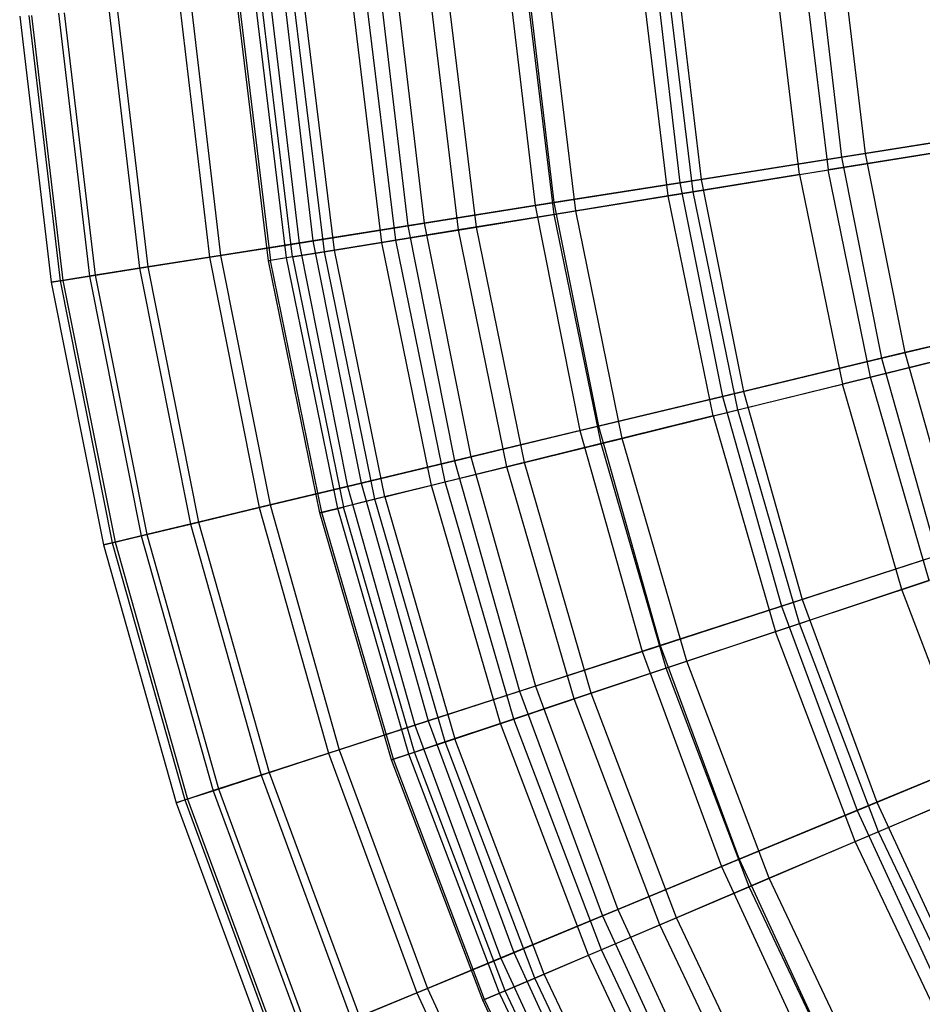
# Model space of a CAD drawing. Extents: x 0.02 to 4.75, y -2.35 to 2.37.
# Tile 35 of 131: x 0.03 to 0.66, y -0.86 to -0.18. Entities that reach past the tile are written whole.
import ezdxf

# ---------------------------------------------------------------- set-up
doc = ezdxf.new("R2010")
doc.units = 0
doc.header["$MEASUREMENT"] = 0
doc.layers.get('0').update_dxf_attribs({"color": 13, "linetype": 'CONTINUOUS'})

# ---------------------------------------------------------------- blocks, each defined once
blk = doc.blocks.new('CTLS_SNOW_BALL_ZWIS_PM_STL')
at = {"color": 0}
for p, q in [((0.58331, -0.13242, 4.37424), (0.6, -0.27341, 4.37424)), ((0.58331, -0.13242, 4.37424), (0.6, -0.27341, 4.37424)), ((0.59971, -0.13113, 1.31473), (0.61625, -0.27084, 1.31473)), ((0.59971, -0.13113, 1.31473), (0.61625, -0.27084, 1.31473)), ((0.47034, -0.14131, 4.22821), (0.48807, -0.29114, 4.22821)), ((0.47034, -0.14131, 4.22821), (0.48807, -0.29114, 4.22821)), ((0.48518, -0.14015, 1.45954), (0.50278, -0.28881, 1.45954)), ((0.48518, -0.14015, 1.45954), (0.50278, -0.28881, 1.45954)), ((0.57088, -0.28552, 4.11485), (0.55303, -0.13852, 4.11485)), ((0.57088, -0.28552, 4.11485), (0.55303, -0.13852, 4.11485)), ((0.57295, -0.13691, 1.55792), (0.59061, -0.28232, 1.55792)), ((0.57295, -0.13691, 1.55792), (0.59061, -0.28232, 1.55792)), ((0.3691, -0.14928, 4.07376), (0.38777, -0.30703, 4.07376)), ((0.3691, -0.14928, 4.07376), (0.38777, -0.30703, 4.07376)), ((0.38229, -0.14824, 1.61289), (0.40084, -0.30496, 1.61289)), ((0.38229, -0.14824, 1.61289), (0.40084, -0.30496, 1.61289)), ((0.47988, -0.30031, 3.9597), (0.46113, -0.14594, 3.9597)), ((0.47988, -0.30031, 3.9597), (0.46113, -0.14594, 3.9597)), ((0.49722, -0.29749, 1.7116), (0.47865, -0.14452, 1.7116)), ((0.49722, -0.29749, 1.7116), (0.47865, -0.14452, 1.7116)), ((0.2802, -0.15628, 3.91185), (0.2997, -0.32098, 3.91185)), ((0.2802, -0.15628, 3.91185), (0.2997, -0.32098, 3.91185)), ((0.29167, -0.15538, 1.77383), (0.31106, -0.31918, 1.77383)), ((0.29167, -0.15538, 1.77383), (0.31106, -0.31918, 1.77383)), ((0.34713, -0.32189, 2.03864), (0.32708, -0.15676, 2.03864)), ((0.34713, -0.32189, 2.03864), (0.32708, -0.15676, 2.03864)), ((0.40104, -0.31313, 3.79787), (0.38152, -0.15237, 3.79787)), ((0.40104, -0.31313, 3.79787), (0.38152, -0.15237, 3.79787)), ((0.4159, -0.31071, 1.87217), (0.39653, -0.15115, 1.87217)), ((0.4159, -0.31071, 1.87217), (0.39653, -0.15115, 1.87217)), ((0.2042, -0.16226, 3.74345), (0.2244, -0.3329, 3.74345)), ((0.2042, -0.16226, 3.74345), (0.2244, -0.3329, 3.74345)), ((0.21387, -0.1615, 1.9414), (0.23397, -0.33139, 1.9414)), ((0.21387, -0.1615, 1.9414), (0.23397, -0.33139, 1.9414)), ((0.28169, -0.33252, 3.45808), (0.26099, -0.1621, 3.45808)), ((0.28169, -0.33252, 3.45808), (0.26099, -0.1621, 3.45808)), ((0.29132, -0.33096, 2.21003), (0.27072, -0.16131, 2.21003)), ((0.29132, -0.33096, 2.21003), (0.27072, -0.16131, 2.21003)), ((0.33484, -0.32388, 3.63032), (0.31467, -0.15776, 3.63032)), ((0.33484, -0.32388, 3.63032), (0.31467, -0.15776, 3.63032)), ((0.14156, -0.16719, 3.56962), (0.16234, -0.34273, 3.56962)), ((0.14156, -0.16719, 3.56962), (0.16234, -0.34273, 3.56962)), ((0.14937, -0.16657, 2.11455), (0.17007, -0.34151, 2.11455)), ((0.14937, -0.16657, 2.11455), (0.17007, -0.34151, 2.11455)), ((0.20325, -0.34527, 2.92363), (0.18178, -0.16849, 2.92363)), ((0.20325, -0.34527, 2.92363), (0.18178, -0.16849, 2.92363)), ((0.18319, -0.16838, 2.74317), (0.20464, -0.34504, 2.74317)), ((0.18319, -0.16838, 2.74317), (0.20464, -0.34504, 2.74317)), ((0.21569, -0.34325, 3.10366), (0.19435, -0.16748, 3.10366)), ((0.21569, -0.34325, 3.10366), (0.19435, -0.16748, 3.10366)), ((0.21986, -0.34257, 2.56336), (0.19856, -0.16714, 2.56336)), ((0.21986, -0.34257, 2.56336), (0.19856, -0.16714, 2.56336)), ((0.24189, -0.33899, 3.28217), (0.2208, -0.16534, 3.28217)), ((0.24189, -0.33899, 3.28217), (0.2208, -0.16534, 3.28217)), ((0.24881, -0.33787, 2.38528), (0.22779, -0.16478, 2.38528)), ((0.24881, -0.33787, 2.38528), (0.22779, -0.16478, 2.38528)), ((0.03099, -0.17589, 2.84146), (0.05279, -0.36008, 2.84146)), ((0.03099, -0.17589, 2.84146), (0.05279, -0.36008, 2.84146)), ((0.03721, -0.1754, 3.0262), (0.05895, -0.35911, 3.0262)), ((0.03721, -0.1754, 3.0262), (0.05895, -0.35911, 3.0262)), ((0.03919, -0.17525, 2.6568), (0.06092, -0.3588, 2.6568)), ((0.03919, -0.17525, 2.6568), (0.06092, -0.3588, 2.6568)), ((0.05781, -0.17378, 3.20989), (0.07936, -0.35587, 3.20989)), ((0.05781, -0.17378, 3.20989), (0.07936, -0.35587, 3.20989)), ((0.06176, -0.17347, 2.47335), (0.08328, -0.35525, 2.47335)), ((0.06176, -0.17347, 2.47335), (0.08328, -0.35525, 2.47335)), ((0.09267, -0.17104, 3.3914), (0.1139, -0.3504, 3.3914)), ((0.09267, -0.17104, 3.3914), (0.1139, -0.3504, 3.3914)), ((0.09856, -0.17057, 2.29223), (0.11974, -0.34948, 2.29223)), ((0.09856, -0.17057, 2.29223), (0.11974, -0.34948, 2.29223)), ((0.74056, -0.25115, 1.17935), (0.61625, -0.27084, 1.31473)), ((0.74056, -0.25115, 1.17935), (0.61625, -0.27084, 1.31473)), ((0.6, -0.27341, 4.37424), (0.72286, -0.25395, 4.51097)), ((0.6, -0.27341, 4.37424), (0.72286, -0.25395, 4.51097)), ((0.69549, -0.26527, 1.41204), (0.59061, -0.28232, 1.55792)), ((0.69549, -0.26527, 1.41204), (0.59061, -0.28232, 1.55792)), ((0.61625, -0.27084, 1.31473), (0.50278, -0.28881, 1.45954)), ((0.61625, -0.27084, 1.31473), (0.50278, -0.28881, 1.45954)), ((0.57088, -0.28552, 4.11485), (0.67349, -0.26885, 4.26236)), ((0.57088, -0.28552, 4.11485), (0.67349, -0.26885, 4.26236)), ((0.61625, -0.27084, 1.31473), (0.6437, -0.40882, 1.31473)), ((0.61625, -0.27084, 1.31473), (0.6437, -0.40882, 1.31473)), ((0.48807, -0.29114, 4.22821), (0.6, -0.27341, 4.37424)), ((0.48807, -0.29114, 4.22821), (0.6, -0.27341, 4.37424)), ((0.6, -0.27341, 4.37424), (0.62769, -0.41266, 4.37424)), ((0.6, -0.27341, 4.37424), (0.62769, -0.41266, 4.37424)), ((0.57088, -0.28552, 4.11485), (0.47988, -0.30031, 3.9597)), ((0.57088, -0.28552, 4.11485), (0.47988, -0.30031, 3.9597)), ((0.49722, -0.29749, 1.7116), (0.59061, -0.28232, 1.55792)), ((0.49722, -0.29749, 1.7116), (0.59061, -0.28232, 1.55792)), ((0.57088, -0.28552, 4.11485), (0.6005, -0.43061, 4.11485)), ((0.57088, -0.28552, 4.11485), (0.6005, -0.43061, 4.11485)), ((0.61991, -0.42583, 1.55792), (0.59061, -0.28232, 1.55792)), ((0.61991, -0.42583, 1.55792), (0.59061, -0.28232, 1.55792)), ((0.38777, -0.30703, 4.07376), (0.48807, -0.29114, 4.22821)), ((0.38777, -0.30703, 4.07376), (0.48807, -0.29114, 4.22821)), ((0.50278, -0.28881, 1.45954), (0.40084, -0.30496, 1.61289)), ((0.50278, -0.28881, 1.45954), (0.40084, -0.30496, 1.61289)), ((0.48807, -0.29114, 4.22821), (0.5175, -0.43911, 4.22821)), ((0.48807, -0.29114, 4.22821), (0.5175, -0.43911, 4.22821)), ((0.50278, -0.28881, 1.45954), (0.53199, -0.43564, 1.45954)), ((0.50278, -0.28881, 1.45954), (0.53199, -0.43564, 1.45954)), ((0.4159, -0.31071, 1.87217), (0.49722, -0.29749, 1.7116)), ((0.4159, -0.31071, 1.87217), (0.49722, -0.29749, 1.7116)), ((0.52805, -0.44847, 1.7116), (0.49722, -0.29749, 1.7116)), ((0.52805, -0.44847, 1.7116), (0.49722, -0.29749, 1.7116)), ((0.40084, -0.30496, 1.61289), (0.31106, -0.31918, 1.77383)), ((0.40084, -0.30496, 1.61289), (0.31106, -0.31918, 1.77383)), ((0.40084, -0.30496, 1.61289), (0.43163, -0.45973, 1.61289)), ((0.40084, -0.30496, 1.61289), (0.43163, -0.45973, 1.61289)), ((0.47988, -0.30031, 3.9597), (0.40104, -0.31313, 3.79787)), ((0.47988, -0.30031, 3.9597), (0.40104, -0.31313, 3.79787)), ((0.51098, -0.45268, 3.9597), (0.47988, -0.30031, 3.9597)), ((0.51098, -0.45268, 3.9597), (0.47988, -0.30031, 3.9597)), ((0.2997, -0.32098, 3.91185), (0.38777, -0.30703, 4.07376)), ((0.2997, -0.32098, 3.91185), (0.38777, -0.30703, 4.07376)), ((0.40104, -0.31313, 3.79787), (0.33484, -0.32388, 3.63032)), ((0.40104, -0.31313, 3.79787), (0.33484, -0.32388, 3.63032)), ((0.34713, -0.32189, 2.03864), (0.4159, -0.31071, 1.87217)), ((0.34713, -0.32189, 2.03864), (0.4159, -0.31071, 1.87217)), ((0.38777, -0.30703, 4.07376), (0.41876, -0.46282, 4.07376)), ((0.38777, -0.30703, 4.07376), (0.41876, -0.46282, 4.07376)), ((0.43343, -0.47179, 3.79787), (0.40104, -0.31313, 3.79787)), ((0.43343, -0.47179, 3.79787), (0.40104, -0.31313, 3.79787)), ((0.44805, -0.46819, 1.87217), (0.4159, -0.31071, 1.87217)), ((0.44805, -0.46819, 1.87217), (0.4159, -0.31071, 1.87217)), ((0.31106, -0.31918, 1.77383), (0.23397, -0.33139, 1.9414)), ((0.31106, -0.31918, 1.77383), (0.23397, -0.33139, 1.9414)), ((0.31106, -0.31918, 1.77383), (0.34323, -0.48095, 1.77383)), ((0.31106, -0.31918, 1.77383), (0.34323, -0.48095, 1.77383)), ((0.2244, -0.3329, 3.74345), (0.2997, -0.32098, 3.91185)), ((0.2244, -0.3329, 3.74345), (0.2997, -0.32098, 3.91185)), ((0.33484, -0.32388, 3.63032), (0.28169, -0.33252, 3.45808)), ((0.33484, -0.32388, 3.63032), (0.28169, -0.33252, 3.45808)), ((0.29132, -0.33096, 2.21003), (0.34713, -0.32189, 2.03864)), ((0.29132, -0.33096, 2.21003), (0.34713, -0.32189, 2.03864)), ((0.2997, -0.32098, 3.91185), (0.33205, -0.48364, 3.91185)), ((0.2997, -0.32098, 3.91185), (0.33205, -0.48364, 3.91185)), ((0.36832, -0.48784, 3.63032), (0.33484, -0.32388, 3.63032)), ((0.36832, -0.48784, 3.63032), (0.33484, -0.32388, 3.63032)), ((0.3804, -0.48486, 2.03864), (0.34713, -0.32189, 2.03864)), ((0.3804, -0.48486, 2.03864), (0.34713, -0.32189, 2.03864)), ((0.16234, -0.34273, 3.56962), (0.2244, -0.3329, 3.74345)), ((0.16234, -0.34273, 3.56962), (0.2244, -0.3329, 3.74345)), ((0.23397, -0.33139, 1.9414), (0.17007, -0.34151, 2.11455)), ((0.23397, -0.33139, 1.9414), (0.17007, -0.34151, 2.11455)), ((0.2244, -0.3329, 3.74345), (0.25792, -0.50143, 3.74345)), ((0.2244, -0.3329, 3.74345), (0.25792, -0.50143, 3.74345)), ((0.23397, -0.33139, 1.9414), (0.26735, -0.49917, 1.9414)), ((0.23397, -0.33139, 1.9414), (0.26735, -0.49917, 1.9414)), ((0.28169, -0.33252, 3.45808), (0.24189, -0.33899, 3.28217)), ((0.28169, -0.33252, 3.45808), (0.24189, -0.33899, 3.28217)), ((0.24881, -0.33787, 2.38528), (0.29132, -0.33096, 2.21003)), ((0.24881, -0.33787, 2.38528), (0.29132, -0.33096, 2.21003)), ((0.31603, -0.50073, 3.45808), (0.28169, -0.33252, 3.45808)), ((0.31603, -0.50073, 3.45808), (0.28169, -0.33252, 3.45808)), ((0.3255, -0.4984, 2.21003), (0.29132, -0.33096, 2.21003)), ((0.3255, -0.4984, 2.21003), (0.29132, -0.33096, 2.21003)), ((0.24189, -0.33899, 3.28217), (0.21569, -0.34325, 3.10366)), ((0.24189, -0.33899, 3.28217), (0.21569, -0.34325, 3.10366)), ((0.21986, -0.34257, 2.56336), (0.24881, -0.33787, 2.38528)), ((0.21986, -0.34257, 2.56336), (0.24881, -0.33787, 2.38528)), ((0.27688, -0.51038, 3.28217), (0.24189, -0.33899, 3.28217)), ((0.27688, -0.51038, 3.28217), (0.24189, -0.33899, 3.28217)), ((0.28368, -0.5087, 2.38528), (0.24881, -0.33787, 2.38528)), ((0.28368, -0.5087, 2.38528), (0.24881, -0.33787, 2.38528)), ((0.1139, -0.3504, 3.3914), (0.16234, -0.34273, 3.56962)), ((0.1139, -0.3504, 3.3914), (0.16234, -0.34273, 3.56962)), ((0.17007, -0.34151, 2.11455), (0.11974, -0.34948, 2.29223)), ((0.17007, -0.34151, 2.11455), (0.11974, -0.34948, 2.29223)), ((0.16234, -0.34273, 3.56962), (0.19683, -0.5161, 3.56962)), ((0.16234, -0.34273, 3.56962), (0.19683, -0.5161, 3.56962)), ((0.17007, -0.34151, 2.11455), (0.20444, -0.51428, 2.11455)), ((0.17007, -0.34151, 2.11455), (0.20444, -0.51428, 2.11455)), ((0.21569, -0.34325, 3.10366), (0.20325, -0.34527, 2.92363)), ((0.21569, -0.34325, 3.10366), (0.20325, -0.34527, 2.92363)), ((0.20325, -0.34527, 2.92363), (0.20464, -0.34504, 2.74317)), ((0.20325, -0.34527, 2.92363), (0.20464, -0.34504, 2.74317)), ((0.23887, -0.51975, 2.92363), (0.20325, -0.34527, 2.92363)), ((0.23887, -0.51975, 2.92363), (0.20325, -0.34527, 2.92363)), ((0.21986, -0.34257, 2.56336), (0.20464, -0.34504, 2.74317)), ((0.21986, -0.34257, 2.56336), (0.20464, -0.34504, 2.74317)), ((0.24024, -0.51941, 2.74317), (0.20464, -0.34504, 2.74317)), ((0.24024, -0.51941, 2.74317), (0.20464, -0.34504, 2.74317)), ((0.25111, -0.51673, 3.10366), (0.21569, -0.34325, 3.10366)), ((0.25111, -0.51673, 3.10366), (0.21569, -0.34325, 3.10366)), ((0.21986, -0.34257, 2.56336), (0.25521, -0.51572, 2.56336)), ((0.21986, -0.34257, 2.56336), (0.25521, -0.51572, 2.56336)), ((0.07936, -0.35587, 3.20989), (0.1139, -0.3504, 3.3914)), ((0.07936, -0.35587, 3.20989), (0.1139, -0.3504, 3.3914)), ((0.11974, -0.34948, 2.29223), (0.08328, -0.35525, 2.47335)), ((0.11974, -0.34948, 2.29223), (0.08328, -0.35525, 2.47335)), ((0.1139, -0.3504, 3.3914), (0.14913, -0.52755, 3.3914)), ((0.1139, -0.3504, 3.3914), (0.14913, -0.52755, 3.3914)), ((0.11974, -0.34948, 2.29223), (0.15488, -0.52617, 2.29223)), ((0.11974, -0.34948, 2.29223), (0.15488, -0.52617, 2.29223)), ((0.06092, -0.3588, 2.6568), (0.05279, -0.36008, 2.84146)), ((0.06092, -0.3588, 2.6568), (0.05279, -0.36008, 2.84146)), ((0.05279, -0.36008, 2.84146), (0.05895, -0.35911, 3.0262)), ((0.05279, -0.36008, 2.84146), (0.05895, -0.35911, 3.0262)), ((0.05279, -0.36008, 2.84146), (0.08898, -0.542, 2.84146)), ((0.05279, -0.36008, 2.84146), (0.08898, -0.542, 2.84146)), ((0.05895, -0.35911, 3.0262), (0.07936, -0.35587, 3.20989)), ((0.05895, -0.35911, 3.0262), (0.07936, -0.35587, 3.20989)), ((0.05895, -0.35911, 3.0262), (0.09504, -0.54054, 3.0262)), ((0.05895, -0.35911, 3.0262), (0.09504, -0.54054, 3.0262)), ((0.08328, -0.35525, 2.47335), (0.06092, -0.3588, 2.6568)), ((0.08328, -0.35525, 2.47335), (0.06092, -0.3588, 2.6568)), ((0.06092, -0.3588, 2.6568), (0.09697, -0.54008, 2.6568)), ((0.06092, -0.3588, 2.6568), (0.09697, -0.54008, 2.6568)), ((0.07936, -0.35587, 3.20989), (0.11514, -0.53571, 3.20989)), ((0.07936, -0.35587, 3.20989), (0.11514, -0.53571, 3.20989)), ((0.08328, -0.35525, 2.47335), (0.11899, -0.53479, 2.47335)), ((0.08328, -0.35525, 2.47335), (0.11899, -0.53479, 2.47335)), ((0.76607, -0.37944, 1.17935), (0.6437, -0.40882, 1.31473)), ((0.76607, -0.37944, 1.17935), (0.6437, -0.40882, 1.31473)), ((0.62769, -0.41266, 4.37424), (0.74865, -0.38362, 4.51097)), ((0.62769, -0.41266, 4.37424), (0.74865, -0.38362, 4.51097)), ((0.61991, -0.42583, 1.55792), (0.72307, -0.4004, 1.41204)), ((0.61991, -0.42583, 1.55792), (0.72307, -0.4004, 1.41204)), ((0.6437, -0.40882, 1.31473), (0.53199, -0.43564, 1.45954)), ((0.6437, -0.40882, 1.31473), (0.53199, -0.43564, 1.45954)), ((0.70144, -0.40574, 4.26236), (0.6005, -0.43061, 4.11485)), ((0.70144, -0.40574, 4.26236), (0.6005, -0.43061, 4.11485)), ((0.6437, -0.40882, 1.31473), (0.68188, -0.54422, 1.31473)), ((0.6437, -0.40882, 1.31473), (0.68188, -0.54422, 1.31473)), ((0.5175, -0.43911, 4.22821), (0.62769, -0.41266, 4.37424)), ((0.5175, -0.43911, 4.22821), (0.62769, -0.41266, 4.37424)), ((0.62769, -0.41266, 4.37424), (0.66623, -0.5493, 4.37424)), ((0.62769, -0.41266, 4.37424), (0.66623, -0.5493, 4.37424)), ((0.52805, -0.44847, 1.7116), (0.61991, -0.42583, 1.55792)), ((0.52805, -0.44847, 1.7116), (0.61991, -0.42583, 1.55792)), ((0.66066, -0.56652, 1.55792), (0.61991, -0.42583, 1.55792)), ((0.66066, -0.56652, 1.55792), (0.61991, -0.42583, 1.55792)), ((0.53199, -0.43564, 1.45954), (0.43163, -0.45973, 1.61289)), ((0.53199, -0.43564, 1.45954), (0.43163, -0.45973, 1.61289)), ((0.51098, -0.45268, 3.9597), (0.6005, -0.43061, 4.11485)), ((0.51098, -0.45268, 3.9597), (0.6005, -0.43061, 4.11485)), ((0.53199, -0.43564, 1.45954), (0.57262, -0.57972, 1.45954)), ((0.53199, -0.43564, 1.45954), (0.57262, -0.57972, 1.45954)), ((0.6417, -0.57285, 4.11485), (0.6005, -0.43061, 4.11485)), ((0.6417, -0.57285, 4.11485), (0.6005, -0.43061, 4.11485)), ((0.41876, -0.46282, 4.07376), (0.5175, -0.43911, 4.22821)), ((0.41876, -0.46282, 4.07376), (0.5175, -0.43911, 4.22821)), ((0.5175, -0.43911, 4.22821), (0.55846, -0.58432, 4.22821)), ((0.5175, -0.43911, 4.22821), (0.55846, -0.58432, 4.22821)), ((0.44805, -0.46819, 1.87217), (0.52805, -0.44847, 1.7116)), ((0.44805, -0.46819, 1.87217), (0.52805, -0.44847, 1.7116)), ((0.57092, -0.59648, 1.7116), (0.52805, -0.44847, 1.7116)), ((0.57092, -0.59648, 1.7116), (0.52805, -0.44847, 1.7116)), ((0.51098, -0.45268, 3.9597), (0.43343, -0.47179, 3.79787)), ((0.51098, -0.45268, 3.9597), (0.43343, -0.47179, 3.79787)), ((0.51098, -0.45268, 3.9597), (0.55425, -0.60205, 3.9597)), ((0.51098, -0.45268, 3.9597), (0.55425, -0.60205, 3.9597)), ((0.33205, -0.48364, 3.91185), (0.41876, -0.46282, 4.07376)), ((0.33205, -0.48364, 3.91185), (0.41876, -0.46282, 4.07376)), ((0.43163, -0.45973, 1.61289), (0.34323, -0.48095, 1.77383)), ((0.43163, -0.45973, 1.61289), (0.34323, -0.48095, 1.77383)), ((0.41876, -0.46282, 4.07376), (0.46187, -0.6157, 4.07376)), ((0.41876, -0.46282, 4.07376), (0.46187, -0.6157, 4.07376)), ((0.43163, -0.45973, 1.61289), (0.47446, -0.61161, 1.61289)), ((0.43163, -0.45973, 1.61289), (0.47446, -0.61161, 1.61289)), ((0.3804, -0.48486, 2.03864), (0.44805, -0.46819, 1.87217)), ((0.3804, -0.48486, 2.03864), (0.44805, -0.46819, 1.87217)), ((0.49277, -0.62257, 1.87217), (0.44805, -0.46819, 1.87217)), ((0.49277, -0.62257, 1.87217), (0.44805, -0.46819, 1.87217)), ((0.43343, -0.47179, 3.79787), (0.36832, -0.48784, 3.63032)), ((0.43343, -0.47179, 3.79787), (0.36832, -0.48784, 3.63032)), ((0.47849, -0.62734, 3.79787), (0.43343, -0.47179, 3.79787)), ((0.47849, -0.62734, 3.79787), (0.43343, -0.47179, 3.79787)), ((0.25792, -0.50143, 3.74345), (0.33205, -0.48364, 3.91185)), ((0.25792, -0.50143, 3.74345), (0.33205, -0.48364, 3.91185)), ((0.34323, -0.48095, 1.77383), (0.26735, -0.49917, 1.9414)), ((0.34323, -0.48095, 1.77383), (0.26735, -0.49917, 1.9414)), ((0.33205, -0.48364, 3.91185), (0.37707, -0.64326, 3.91185)), ((0.33205, -0.48364, 3.91185), (0.37707, -0.64326, 3.91185)), ((0.34323, -0.48095, 1.77383), (0.38801, -0.63971, 1.77383)), ((0.34323, -0.48095, 1.77383), (0.38801, -0.63971, 1.77383)), ((0.36832, -0.48784, 3.63032), (0.31603, -0.50073, 3.45808)), ((0.36832, -0.48784, 3.63032), (0.31603, -0.50073, 3.45808)), ((0.3255, -0.4984, 2.21003), (0.3804, -0.48486, 2.03864)), ((0.3255, -0.4984, 2.21003), (0.3804, -0.48486, 2.03864)), ((0.41487, -0.64858, 3.63032), (0.36832, -0.48784, 3.63032)), ((0.41487, -0.64858, 3.63032), (0.36832, -0.48784, 3.63032)), ((0.42668, -0.64464, 2.03864), (0.3804, -0.48486, 2.03864)), ((0.42668, -0.64464, 2.03864), (0.3804, -0.48486, 2.03864)), ((0.19683, -0.5161, 3.56962), (0.25792, -0.50143, 3.74345)), ((0.19683, -0.5161, 3.56962), (0.25792, -0.50143, 3.74345)), ((0.26735, -0.49917, 1.9414), (0.20444, -0.51428, 2.11455)), ((0.26735, -0.49917, 1.9414), (0.20444, -0.51428, 2.11455)), ((0.25792, -0.50143, 3.74345), (0.30457, -0.66682, 3.74345)), ((0.25792, -0.50143, 3.74345), (0.30457, -0.66682, 3.74345)), ((0.26735, -0.49917, 1.9414), (0.31379, -0.66382, 1.9414)), ((0.26735, -0.49917, 1.9414), (0.31379, -0.66382, 1.9414)), ((0.31603, -0.50073, 3.45808), (0.27688, -0.51038, 3.28217)), ((0.31603, -0.50073, 3.45808), (0.27688, -0.51038, 3.28217)), ((0.28368, -0.5087, 2.38528), (0.3255, -0.4984, 2.21003)), ((0.28368, -0.5087, 2.38528), (0.3255, -0.4984, 2.21003)), ((0.36379, -0.66563, 3.45808), (0.31603, -0.50073, 3.45808)), ((0.36379, -0.66563, 3.45808), (0.31603, -0.50073, 3.45808)), ((0.37304, -0.66254, 2.21003), (0.3255, -0.4984, 2.21003)), ((0.37304, -0.66254, 2.21003), (0.3255, -0.4984, 2.21003)), ((0.27688, -0.51038, 3.28217), (0.25111, -0.51673, 3.10366)), ((0.27688, -0.51038, 3.28217), (0.25111, -0.51673, 3.10366)), ((0.28368, -0.5087, 2.38528), (0.25521, -0.51572, 2.56336)), ((0.28368, -0.5087, 2.38528), (0.25521, -0.51572, 2.56336)), ((0.32554, -0.6784, 3.28217), (0.27688, -0.51038, 3.28217)), ((0.32554, -0.6784, 3.28217), (0.27688, -0.51038, 3.28217)), ((0.28368, -0.5087, 2.38528), (0.33219, -0.67618, 2.38528)), ((0.28368, -0.5087, 2.38528), (0.33219, -0.67618, 2.38528)), ((0.14913, -0.52755, 3.3914), (0.19683, -0.5161, 3.56962)), ((0.14913, -0.52755, 3.3914), (0.19683, -0.5161, 3.56962)), ((0.20444, -0.51428, 2.11455), (0.15488, -0.52617, 2.29223)), ((0.20444, -0.51428, 2.11455), (0.15488, -0.52617, 2.29223)), ((0.19683, -0.5161, 3.56962), (0.24481, -0.68623, 3.56962)), ((0.19683, -0.5161, 3.56962), (0.24481, -0.68623, 3.56962)), ((0.20444, -0.51428, 2.11455), (0.25225, -0.68382, 2.11455)), ((0.20444, -0.51428, 2.11455), (0.25225, -0.68382, 2.11455)), ((0.25111, -0.51673, 3.10366), (0.23887, -0.51975, 2.92363)), ((0.25111, -0.51673, 3.10366), (0.23887, -0.51975, 2.92363)), ((0.24024, -0.51941, 2.74317), (0.25521, -0.51572, 2.56336)), ((0.24024, -0.51941, 2.74317), (0.25521, -0.51572, 2.56336)), ((0.30037, -0.6868, 3.10366), (0.25111, -0.51673, 3.10366)), ((0.30037, -0.6868, 3.10366), (0.25111, -0.51673, 3.10366)), ((0.30437, -0.68547, 2.56336), (0.25521, -0.51572, 2.56336)), ((0.30437, -0.68547, 2.56336), (0.25521, -0.51572, 2.56336)), ((0.23887, -0.51975, 2.92363), (0.24024, -0.51941, 2.74317)), ((0.23887, -0.51975, 2.92363), (0.24024, -0.51941, 2.74317)), ((0.28841, -0.69079, 2.92363), (0.23887, -0.51975, 2.92363)), ((0.28841, -0.69079, 2.92363), (0.23887, -0.51975, 2.92363)), ((0.28975, -0.69035, 2.74317), (0.24024, -0.51941, 2.74317)), ((0.28975, -0.69035, 2.74317), (0.24024, -0.51941, 2.74317)), ((0.11514, -0.53571, 3.20989), (0.14913, -0.52755, 3.3914)), ((0.11514, -0.53571, 3.20989), (0.14913, -0.52755, 3.3914)), ((0.15488, -0.52617, 2.29223), (0.11899, -0.53479, 2.47335)), ((0.15488, -0.52617, 2.29223), (0.11899, -0.53479, 2.47335)), ((0.14913, -0.52755, 3.3914), (0.19816, -0.70139, 3.3914)), ((0.14913, -0.52755, 3.3914), (0.19816, -0.70139, 3.3914)), ((0.15488, -0.52617, 2.29223), (0.20378, -0.69956, 2.29223)), ((0.15488, -0.52617, 2.29223), (0.20378, -0.69956, 2.29223)), ((0.09504, -0.54054, 3.0262), (0.11514, -0.53571, 3.20989)), ((0.09504, -0.54054, 3.0262), (0.11514, -0.53571, 3.20989)), ((0.11899, -0.53479, 2.47335), (0.09697, -0.54008, 2.6568)), ((0.11899, -0.53479, 2.47335), (0.09697, -0.54008, 2.6568)), ((0.11514, -0.53571, 3.20989), (0.16491, -0.71219, 3.20989)), ((0.11514, -0.53571, 3.20989), (0.16491, -0.71219, 3.20989)), ((0.11899, -0.53479, 2.47335), (0.16868, -0.71097, 2.47335)), ((0.11899, -0.53479, 2.47335), (0.16868, -0.71097, 2.47335)), ((0.09697, -0.54008, 2.6568), (0.08898, -0.542, 2.84146)), ((0.09697, -0.54008, 2.6568), (0.08898, -0.542, 2.84146)), ((0.08898, -0.542, 2.84146), (0.09504, -0.54054, 3.0262)), ((0.08898, -0.542, 2.84146), (0.09504, -0.54054, 3.0262)), ((0.08898, -0.542, 2.84146), (0.13932, -0.72051, 2.84146)), ((0.08898, -0.542, 2.84146), (0.13932, -0.72051, 2.84146)), ((0.09504, -0.54054, 3.0262), (0.14525, -0.71858, 3.0262)), ((0.09504, -0.54054, 3.0262), (0.14525, -0.71858, 3.0262)), ((0.09697, -0.54008, 2.6568), (0.14714, -0.71797, 2.6568)), ((0.09697, -0.54008, 2.6568), (0.14714, -0.71797, 2.6568)), ((0.68188, -0.54422, 1.31473), (0.57262, -0.57972, 1.45954)), ((0.68188, -0.54422, 1.31473), (0.57262, -0.57972, 1.45954)), ((0.74031, -0.53993, 4.26236), (0.6417, -0.57285, 4.11485)), ((0.74031, -0.53993, 4.26236), (0.6417, -0.57285, 4.11485)), ((0.55846, -0.58432, 4.22821), (0.66623, -0.5493, 4.37424)), ((0.55846, -0.58432, 4.22821), (0.66623, -0.5493, 4.37424)), ((0.57092, -0.59648, 1.7116), (0.66066, -0.56652, 1.55792)), ((0.57092, -0.59648, 1.7116), (0.66066, -0.56652, 1.55792)), ((0.6417, -0.57285, 4.11485), (0.55425, -0.60205, 3.9597)), ((0.6417, -0.57285, 4.11485), (0.55425, -0.60205, 3.9597)), ((0.69421, -0.71131, 4.11485), (0.6417, -0.57285, 4.11485)), ((0.69421, -0.71131, 4.11485), (0.6417, -0.57285, 4.11485)), ((0.46187, -0.6157, 4.07376), (0.55846, -0.58432, 4.22821)), ((0.46187, -0.6157, 4.07376), (0.55846, -0.58432, 4.22821)), ((0.57262, -0.57972, 1.45954), (0.47446, -0.61161, 1.61289)), ((0.57262, -0.57972, 1.45954), (0.47446, -0.61161, 1.61289)), ((0.55846, -0.58432, 4.22821), (0.61068, -0.72587, 4.22821)), ((0.55846, -0.58432, 4.22821), (0.61068, -0.72587, 4.22821)), ((0.57262, -0.57972, 1.45954), (0.62444, -0.72017, 1.45954)), ((0.57262, -0.57972, 1.45954), (0.62444, -0.72017, 1.45954)), ((0.49277, -0.62257, 1.87217), (0.57092, -0.59648, 1.7116)), ((0.49277, -0.62257, 1.87217), (0.57092, -0.59648, 1.7116)), ((0.62556, -0.74056, 1.7116), (0.57092, -0.59648, 1.7116)), ((0.62556, -0.74056, 1.7116), (0.57092, -0.59648, 1.7116)), ((0.55425, -0.60205, 3.9597), (0.47849, -0.62734, 3.79787)), ((0.55425, -0.60205, 3.9597), (0.47849, -0.62734, 3.79787)), ((0.60939, -0.74745, 3.9597), (0.55425, -0.60205, 3.9597)), ((0.60939, -0.74745, 3.9597), (0.55425, -0.60205, 3.9597)), ((0.47446, -0.61161, 1.61289), (0.38801, -0.63971, 1.77383)), ((0.47446, -0.61161, 1.61289), (0.38801, -0.63971, 1.77383)), ((0.47446, -0.61161, 1.61289), (0.52908, -0.75967, 1.61289)), ((0.47446, -0.61161, 1.61289), (0.52908, -0.75967, 1.61289)), ((0.37707, -0.64326, 3.91185), (0.46187, -0.6157, 4.07376)), ((0.37707, -0.64326, 3.91185), (0.46187, -0.6157, 4.07376)), ((0.46187, -0.6157, 4.07376), (0.51685, -0.76473, 4.07376)), ((0.46187, -0.6157, 4.07376), (0.51685, -0.76473, 4.07376)), ((0.42668, -0.64464, 2.03864), (0.49277, -0.62257, 1.87217)), ((0.42668, -0.64464, 2.03864), (0.49277, -0.62257, 1.87217)), ((0.54976, -0.77285, 1.87217), (0.49277, -0.62257, 1.87217)), ((0.54976, -0.77285, 1.87217), (0.49277, -0.62257, 1.87217)), ((0.47849, -0.62734, 3.79787), (0.41487, -0.64858, 3.63032)), ((0.47849, -0.62734, 3.79787), (0.41487, -0.64858, 3.63032)), ((0.53591, -0.77875, 3.79787), (0.47849, -0.62734, 3.79787)), ((0.53591, -0.77875, 3.79787), (0.47849, -0.62734, 3.79787)), ((0.38801, -0.63971, 1.77383), (0.31379, -0.66382, 1.9414)), ((0.38801, -0.63971, 1.77383), (0.31379, -0.66382, 1.9414)), ((0.38801, -0.63971, 1.77383), (0.4451, -0.79446, 1.77383)), ((0.38801, -0.63971, 1.77383), (0.4451, -0.79446, 1.77383)), ((0.30457, -0.66682, 3.74345), (0.37707, -0.64326, 3.91185)), ((0.30457, -0.66682, 3.74345), (0.37707, -0.64326, 3.91185)), ((0.37304, -0.66254, 2.21003), (0.42668, -0.64464, 2.03864)), ((0.37304, -0.66254, 2.21003), (0.42668, -0.64464, 2.03864)), ((0.37707, -0.64326, 3.91185), (0.43447, -0.79886, 3.91185)), ((0.37707, -0.64326, 3.91185), (0.43447, -0.79886, 3.91185)), ((0.48566, -0.80016, 2.03864), (0.42668, -0.64464, 2.03864)), ((0.48566, -0.80016, 2.03864), (0.42668, -0.64464, 2.03864)), ((0.41487, -0.64858, 3.63032), (0.36379, -0.66563, 3.45808)), ((0.41487, -0.64858, 3.63032), (0.36379, -0.66563, 3.45808)), ((0.47421, -0.80504, 3.63032), (0.41487, -0.64858, 3.63032)), ((0.47421, -0.80504, 3.63032), (0.41487, -0.64858, 3.63032)), ((0.24481, -0.68623, 3.56962), (0.30457, -0.66682, 3.74345)), ((0.24481, -0.68623, 3.56962), (0.30457, -0.66682, 3.74345)), ((0.31379, -0.66382, 1.9414), (0.25225, -0.68382, 2.11455)), ((0.31379, -0.66382, 1.9414), (0.25225, -0.68382, 2.11455)), ((0.30457, -0.66682, 3.74345), (0.36404, -0.82803, 3.74345)), ((0.30457, -0.66682, 3.74345), (0.36404, -0.82803, 3.74345)), ((0.31379, -0.66382, 1.9414), (0.373, -0.82432, 1.9414)), ((0.31379, -0.66382, 1.9414), (0.373, -0.82432, 1.9414)), ((0.36379, -0.66563, 3.45808), (0.32554, -0.6784, 3.28217)), ((0.36379, -0.66563, 3.45808), (0.32554, -0.6784, 3.28217)), ((0.33219, -0.67618, 2.38528), (0.37304, -0.66254, 2.21003)), ((0.33219, -0.67618, 2.38528), (0.37304, -0.66254, 2.21003)), ((0.42467, -0.82615, 3.45808), (0.36379, -0.66563, 3.45808)), ((0.42467, -0.82615, 3.45808), (0.36379, -0.66563, 3.45808)), ((0.43364, -0.82233, 2.21003), (0.37304, -0.66254, 2.21003)), ((0.43364, -0.82233, 2.21003), (0.37304, -0.66254, 2.21003)), ((0.32554, -0.6784, 3.28217), (0.30037, -0.6868, 3.10366)), ((0.32554, -0.6784, 3.28217), (0.30037, -0.6868, 3.10366)), ((0.30437, -0.68547, 2.56336), (0.33219, -0.67618, 2.38528)), ((0.30437, -0.68547, 2.56336), (0.33219, -0.67618, 2.38528)), ((0.38757, -0.84196, 3.28217), (0.32554, -0.6784, 3.28217)), ((0.38757, -0.84196, 3.28217), (0.32554, -0.6784, 3.28217)), ((0.39402, -0.83921, 2.38528), (0.33219, -0.67618, 2.38528)), ((0.39402, -0.83921, 2.38528), (0.33219, -0.67618, 2.38528)), ((0.73058, -0.67621, 1.31473), (0.62444, -0.72017, 1.45954)), ((0.73058, -0.67621, 1.31473), (0.62444, -0.72017, 1.45954)), ((0.19816, -0.70139, 3.3914), (0.24481, -0.68623, 3.56962)), ((0.19816, -0.70139, 3.3914), (0.24481, -0.68623, 3.56962)), ((0.25225, -0.68382, 2.11455), (0.20378, -0.69956, 2.29223)), ((0.25225, -0.68382, 2.11455), (0.20378, -0.69956, 2.29223)), ((0.24481, -0.68623, 3.56962), (0.30599, -0.85208, 3.56962)), ((0.24481, -0.68623, 3.56962), (0.30599, -0.85208, 3.56962)), ((0.25225, -0.68382, 2.11455), (0.31322, -0.84908, 2.11455)), ((0.25225, -0.68382, 2.11455), (0.31322, -0.84908, 2.11455)), ((0.30037, -0.6868, 3.10366), (0.28841, -0.69079, 2.92363)), ((0.30037, -0.6868, 3.10366), (0.28841, -0.69079, 2.92363)), ((0.28975, -0.69035, 2.74317), (0.30437, -0.68547, 2.56336)), ((0.28975, -0.69035, 2.74317), (0.30437, -0.68547, 2.56336)), ((0.36315, -0.85236, 3.10366), (0.30037, -0.6868, 3.10366)), ((0.36315, -0.85236, 3.10366), (0.30037, -0.6868, 3.10366)), ((0.36704, -0.8507, 2.56336), (0.30437, -0.68547, 2.56336)), ((0.36704, -0.8507, 2.56336), (0.30437, -0.68547, 2.56336)), ((0.61068, -0.72587, 4.22821), (0.71537, -0.6825, 4.37424)), ((0.61068, -0.72587, 4.22821), (0.71537, -0.6825, 4.37424)), ((0.28841, -0.69079, 2.92363), (0.28975, -0.69035, 2.74317)), ((0.28841, -0.69079, 2.92363), (0.28975, -0.69035, 2.74317)), ((0.35156, -0.8573, 2.92363), (0.28841, -0.69079, 2.92363)), ((0.35156, -0.8573, 2.92363), (0.28841, -0.69079, 2.92363)), ((0.35286, -0.85675, 2.74317), (0.28975, -0.69035, 2.74317)), ((0.35286, -0.85675, 2.74317), (0.28975, -0.69035, 2.74317)), ((0.16491, -0.71219, 3.20989), (0.19816, -0.70139, 3.3914)), ((0.16491, -0.71219, 3.20989), (0.19816, -0.70139, 3.3914)), ((0.20378, -0.69956, 2.29223), (0.16868, -0.71097, 2.47335)), ((0.20378, -0.69956, 2.29223), (0.16868, -0.71097, 2.47335)), ((0.19816, -0.70139, 3.3914), (0.26068, -0.87085, 3.3914)), ((0.19816, -0.70139, 3.3914), (0.26068, -0.87085, 3.3914)), ((0.20378, -0.69956, 2.29223), (0.26614, -0.86858, 2.29223)), ((0.20378, -0.69956, 2.29223), (0.26614, -0.86858, 2.29223)), ((0.7126, -0.70348, 1.55792), (0.62556, -0.74056, 1.7116)), ((0.7126, -0.70348, 1.55792), (0.62556, -0.74056, 1.7116)), ((0.14525, -0.71858, 3.0262), (0.16491, -0.71219, 3.20989)), ((0.14525, -0.71858, 3.0262), (0.16491, -0.71219, 3.20989)), ((0.16868, -0.71097, 2.47335), (0.14714, -0.71797, 2.6568)), ((0.16868, -0.71097, 2.47335), (0.14714, -0.71797, 2.6568)), ((0.16491, -0.71219, 3.20989), (0.22837, -0.88423, 3.20989)), ((0.16491, -0.71219, 3.20989), (0.22837, -0.88423, 3.20989)), ((0.16868, -0.71097, 2.47335), (0.23203, -0.88271, 2.47335)), ((0.16868, -0.71097, 2.47335), (0.23203, -0.88271, 2.47335)), ((0.60939, -0.74745, 3.9597), (0.69421, -0.71131, 4.11485)), ((0.60939, -0.74745, 3.9597), (0.69421, -0.71131, 4.11485)), ((0.14714, -0.71797, 2.6568), (0.13932, -0.72051, 2.84146)), ((0.14714, -0.71797, 2.6568), (0.13932, -0.72051, 2.84146)), ((0.13932, -0.72051, 2.84146), (0.14525, -0.71858, 3.0262)), ((0.13932, -0.72051, 2.84146), (0.14525, -0.71858, 3.0262)), ((0.13932, -0.72051, 2.84146), (0.20352, -0.89452, 2.84146)), ((0.13932, -0.72051, 2.84146), (0.20352, -0.89452, 2.84146)), ((0.14525, -0.71858, 3.0262), (0.20928, -0.89213, 3.0262)), ((0.14525, -0.71858, 3.0262), (0.20928, -0.89213, 3.0262)), ((0.14714, -0.71797, 2.6568), (0.21112, -0.89137, 2.6568)), ((0.14714, -0.71797, 2.6568), (0.21112, -0.89137, 2.6568)), ((0.62444, -0.72017, 1.45954), (0.52908, -0.75967, 1.61289)), ((0.62444, -0.72017, 1.45954), (0.52908, -0.75967, 1.61289)), ((0.62444, -0.72017, 1.45954), (0.68711, -0.85612, 1.45954)), ((0.62444, -0.72017, 1.45954), (0.68711, -0.85612, 1.45954)), ((0.51685, -0.76473, 4.07376), (0.61068, -0.72587, 4.22821)), ((0.51685, -0.76473, 4.07376), (0.61068, -0.72587, 4.22821)), ((0.61068, -0.72587, 4.22821), (0.67384, -0.86288, 4.22821)), ((0.61068, -0.72587, 4.22821), (0.67384, -0.86288, 4.22821)), ((0.62556, -0.74056, 1.7116), (0.54976, -0.77285, 1.87217)), ((0.62556, -0.74056, 1.7116), (0.54976, -0.77285, 1.87217)), ((0.69162, -0.87977, 1.7116), (0.62556, -0.74056, 1.7116)), ((0.69162, -0.87977, 1.7116), (0.62556, -0.74056, 1.7116)), ((0.53591, -0.77875, 3.79787), (0.60939, -0.74745, 3.9597)), ((0.53591, -0.77875, 3.79787), (0.60939, -0.74745, 3.9597)), ((0.67606, -0.88794, 3.9597), (0.60939, -0.74745, 3.9597)), ((0.67606, -0.88794, 3.9597), (0.60939, -0.74745, 3.9597)), ((0.52908, -0.75967, 1.61289), (0.4451, -0.79446, 1.77383)), ((0.52908, -0.75967, 1.61289), (0.4451, -0.79446, 1.77383)), ((0.52908, -0.75967, 1.61289), (0.59515, -0.90298, 1.61289)), ((0.52908, -0.75967, 1.61289), (0.59515, -0.90298, 1.61289)), ((0.43447, -0.79886, 3.91185), (0.51685, -0.76473, 4.07376)), ((0.43447, -0.79886, 3.91185), (0.51685, -0.76473, 4.07376)), ((0.51685, -0.76473, 4.07376), (0.58336, -0.90899, 4.07376)), ((0.51685, -0.76473, 4.07376), (0.58336, -0.90899, 4.07376)), ((0.54976, -0.77285, 1.87217), (0.48566, -0.80016, 2.03864)), ((0.54976, -0.77285, 1.87217), (0.48566, -0.80016, 2.03864)), ((0.61866, -0.91806, 1.87217), (0.54976, -0.77285, 1.87217)), ((0.61866, -0.91806, 1.87217), (0.54976, -0.77285, 1.87217)), ((0.47421, -0.80504, 3.63032), (0.53591, -0.77875, 3.79787)), ((0.47421, -0.80504, 3.63032), (0.53591, -0.77875, 3.79787)), ((0.60534, -0.92506, 3.79787), (0.53591, -0.77875, 3.79787)), ((0.60534, -0.92506, 3.79787), (0.53591, -0.77875, 3.79787)), ((0.4451, -0.79446, 1.77383), (0.373, -0.82432, 1.9414)), ((0.4451, -0.79446, 1.77383), (0.373, -0.82432, 1.9414)), ((0.4451, -0.79446, 1.77383), (0.51415, -0.94425, 1.77383)), ((0.4451, -0.79446, 1.77383), (0.51415, -0.94425, 1.77383)), ((0.36404, -0.82803, 3.74345), (0.43447, -0.79886, 3.91185)), ((0.36404, -0.82803, 3.74345), (0.43447, -0.79886, 3.91185)), ((0.48566, -0.80016, 2.03864), (0.43364, -0.82233, 2.21003)), ((0.48566, -0.80016, 2.03864), (0.43364, -0.82233, 2.21003)), ((0.43447, -0.79886, 3.91185), (0.50391, -0.94947, 3.91185)), ((0.43447, -0.79886, 3.91185), (0.50391, -0.94947, 3.91185)), ((0.55697, -0.95044, 2.03864), (0.48566, -0.80016, 2.03864)), ((0.55697, -0.95044, 2.03864), (0.48566, -0.80016, 2.03864)), ((0.42467, -0.82615, 3.45808), (0.47421, -0.80504, 3.63032)), ((0.42467, -0.82615, 3.45808), (0.47421, -0.80504, 3.63032)), ((0.54595, -0.95623, 3.63032), (0.47421, -0.80504, 3.63032)), ((0.54595, -0.95623, 3.63032), (0.47421, -0.80504, 3.63032)), ((0.373, -0.82432, 1.9414), (0.31322, -0.84908, 2.11455)), ((0.373, -0.82432, 1.9414), (0.31322, -0.84908, 2.11455)), ((0.373, -0.82432, 1.9414), (0.44462, -0.97968, 1.9414)), ((0.373, -0.82432, 1.9414), (0.44462, -0.97968, 1.9414)), ((0.43364, -0.82233, 2.21003), (0.39402, -0.83921, 2.38528)), ((0.43364, -0.82233, 2.21003), (0.39402, -0.83921, 2.38528)), ((0.5069, -0.97672, 2.21003), (0.43364, -0.82233, 2.21003)), ((0.5069, -0.97672, 2.21003), (0.43364, -0.82233, 2.21003)), ((0.30599, -0.85208, 3.56962), (0.36404, -0.82803, 3.74345)), ((0.30599, -0.85208, 3.56962), (0.36404, -0.82803, 3.74345)), ((0.36404, -0.82803, 3.74345), (0.43598, -0.98408, 3.74345)), ((0.36404, -0.82803, 3.74345), (0.43598, -0.98408, 3.74345)), ((0.38757, -0.84196, 3.28217), (0.42467, -0.82615, 3.45808)), ((0.38757, -0.84196, 3.28217), (0.42467, -0.82615, 3.45808)), ((0.49826, -0.98125, 3.45808), (0.42467, -0.82615, 3.45808)), ((0.49826, -0.98125, 3.45808), (0.42467, -0.82615, 3.45808)), ((0.36315, -0.85236, 3.10366), (0.38757, -0.84196, 3.28217)), ((0.36315, -0.85236, 3.10366), (0.38757, -0.84196, 3.28217)), ((0.39402, -0.83921, 2.38528), (0.36704, -0.8507, 2.56336)), ((0.39402, -0.83921, 2.38528), (0.36704, -0.8507, 2.56336)), ((0.46256, -0.99999, 3.28217), (0.38757, -0.84196, 3.28217)), ((0.46256, -0.99999, 3.28217), (0.38757, -0.84196, 3.28217)), ((0.46877, -0.99673, 2.38528), (0.39402, -0.83921, 2.38528)), ((0.46877, -0.99673, 2.38528), (0.39402, -0.83921, 2.38528)), ((0.26068, -0.87085, 3.3914), (0.30599, -0.85208, 3.56962)), ((0.26068, -0.87085, 3.3914), (0.30599, -0.85208, 3.56962)), ((0.31322, -0.84908, 2.11455), (0.26614, -0.86858, 2.29223)), ((0.31322, -0.84908, 2.11455), (0.26614, -0.86858, 2.29223)), ((0.30599, -0.85208, 3.56962), (0.38, -1.01261, 3.56962)), ((0.30599, -0.85208, 3.56962), (0.38, -1.01261, 3.56962)), ((0.31322, -0.84908, 2.11455), (0.38697, -1.00905, 2.11455)), ((0.31322, -0.84908, 2.11455), (0.38697, -1.00905, 2.11455)), ((0.36704, -0.8507, 2.56336), (0.35286, -0.85675, 2.74317)), ((0.36704, -0.8507, 2.56336), (0.35286, -0.85675, 2.74317)), ((0.4428, -1.01036, 2.56336), (0.36704, -0.8507, 2.56336)), ((0.4428, -1.01036, 2.56336), (0.36704, -0.8507, 2.56336)), ((0.35156, -0.8573, 2.92363), (0.36315, -0.85236, 3.10366)), ((0.35156, -0.8573, 2.92363), (0.36315, -0.85236, 3.10366)), ((0.35286, -0.85675, 2.74317), (0.35156, -0.8573, 2.92363)), ((0.35286, -0.85675, 2.74317), (0.35156, -0.8573, 2.92363)), ((0.4279, -1.01818, 2.92363), (0.35156, -0.8573, 2.92363)), ((0.4279, -1.01818, 2.92363), (0.35156, -0.8573, 2.92363)), ((0.42915, -1.01753, 2.74317), (0.35286, -0.85675, 2.74317)), ((0.42915, -1.01753, 2.74317), (0.35286, -0.85675, 2.74317)), ((0.43906, -1.01233, 3.10366), (0.36315, -0.85236, 3.10366)), ((0.43906, -1.01233, 3.10366), (0.36315, -0.85236, 3.10366))]:
    blk.add_line(p, q, dxfattribs=at)

msp = doc.modelspace()

# ---------------------------------------------------------------- block references
at = {"color": 0}
msp.add_blockref('CTLS_SNOW_BALL_ZWIS_PM_STL', (0, 0), dxfattribs=at)

doc.saveas('drawing.dxf')
